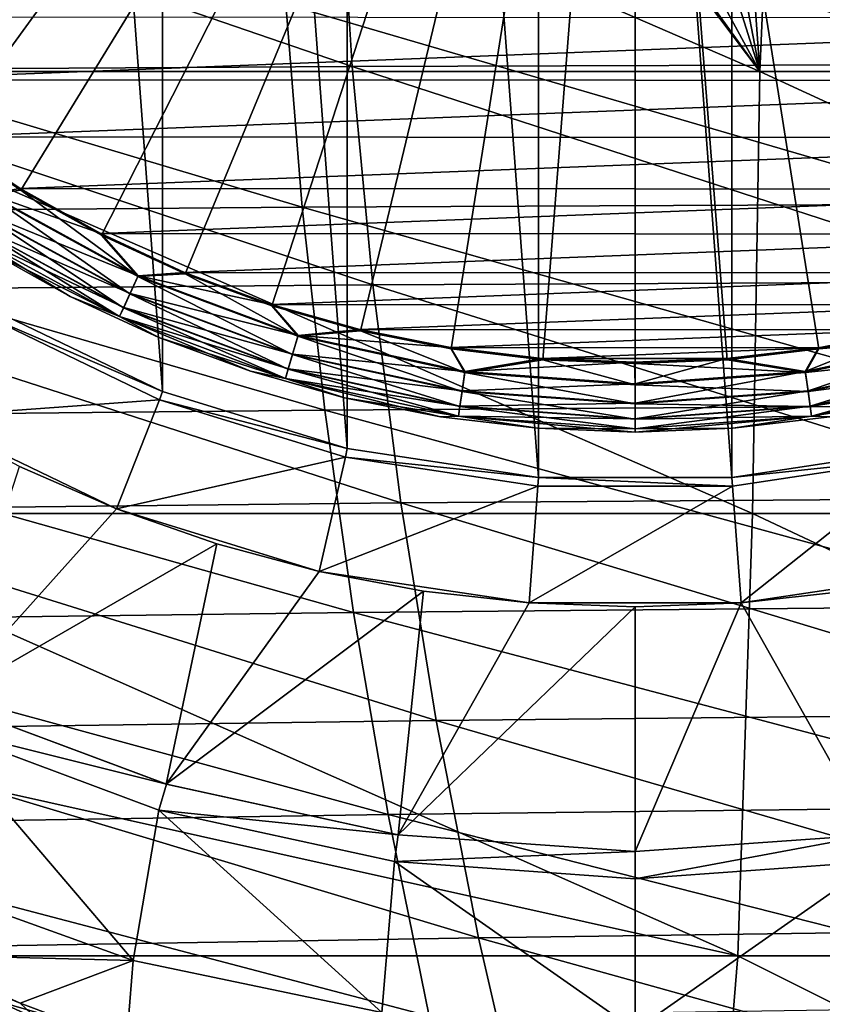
# Model space of a CAD drawing. Header units: metres. Extents: x -59 to 113, y -107 to 107.
# Tile 140 of 192: x 43.6 to 49.34, y -12.99 to -5.95. Entities that reach past the tile are written whole.
import ezdxf

# ---------------------------------------------------------------- set-up
doc = ezdxf.new("R2010")
doc.units = ezdxf.units.M
doc.layers.add('solid_20_382_333_XXX', color=7, linetype='CONTINUOUS')

msp = doc.modelspace()

# ---------------------------------------------------------------- linework, layer by layer
at = {"layer": 'solid_20_382_333_XXX'}
for points in [[(47.308731, -9.224132, -77), (45.941708, 9.018089, -77), (47.308781, 9.224136, -77)], [(47.308731, -9.224132, -77), (47.308781, 9.224136, -77), (48.691219, -9.224136, -77)], [(48.691219, -9.224136, -77), (47.308781, 9.224136, -77), (48.691269, 9.224132, -77)], [(48.691219, -9.224136, -77), (48.691269, 9.224132, -77), (50.058292, -9.018089, -77)], [(50.058292, -9.018089, -77), (48.691269, 9.224132, -77), (50.058357, 9.018075, -77)], [(45.941643, -9.018075, -77), (44.620625, 8.610594, -77), (45.941708, 9.018089, -77)], [(45.941643, -9.018075, -77), (45.941708, 9.018089, -77), (47.308731, -9.224132, -77)], [(44.620586, -8.610579, -77), (43.374985, 8.010722, -77), (44.620625, 8.610594, -77)], [(44.620586, -8.610579, -77), (44.620625, 8.610594, -77), (45.941643, -9.018075, -77)], [(43.374935, -8.010695, -77), (43.374985, 8.010722, -77), (44.620586, -8.610579, -77)], [(48, 0, -1.04465), (42.054142, -5.945876, -1.191425), (42.538979, -6.394053, -1.191425)], [(48, 0, -1.04465), (42.538979, -6.394053, -1.191425), (43.057484, -6.802809, -1.191425)], [(48, 0, -1.04465), (43.057484, -6.802809, -1.191425), (43.606461, -7.169623, -1.191425)], [(48, 0, -1.04465), (43.606461, -7.169623, -1.191425), (44.182526, -7.492235, -1.191425)], [(48, 0, -1.04465), (44.182526, -7.492235, -1.191425), (44.782127, -7.768654, -1.191425)], [(48, 0, -1.04465), (44.782127, -7.768654, -1.191425), (45.401569, -7.997177, -1.191425)], [(48, 0, -1.04465), (45.401569, -7.997177, -1.191425), (46.037029, -8.176394, -1.191425)], [(48, 0, -1.04465), (46.037029, -8.176394, -1.191425), (46.684593, -8.305202, -1.191425)], [(48, 0, -1.04465), (46.684593, -8.305202, -1.191425), (47.340267, -8.382806, -1.191425)], [(48, 0, -1.04465), (47.340267, -8.382806, -1.191425), (48.000008, -8.408726, -1.191425)], [(48, 0, -1.04465), (48.000008, -8.408726, -1.191425), (48.659748, -8.382804, -1.191425)], [(48, 0, -1.04465), (48.659748, -8.382804, -1.191425), (49.315422, -8.3052, -1.191425)], [(48, 0, -1.04465), (49.315422, -8.3052, -1.191425), (49.962986, -8.176391, -1.191425)], [(48, 0, -1.04465), (49.962986, -8.176391, -1.191425), (50.598446, -7.997172, -1.191425)], [(48, 0, -1.04465), (50.598446, -7.997172, -1.191425), (51.217884, -7.768648, -1.191425)], [(48, 0, -1.04465), (51.217884, -7.768648, -1.191425), (51.817486, -7.492228, -1.191425)], [(48, 0, -1.04465), (51.817486, -7.492228, -1.191425), (52.393551, -7.169615, -1.191425)], [(48, 0, -1.04465), (52.393551, -7.169615, -1.191425), (52.942528, -6.8028, -1.191425)], [(48, 0, -1.04465), (52.942528, -6.8028, -1.191425), (53.461033, -6.394043, -1.191425)], [(48, 0, -1.04465), (53.461033, -6.394043, -1.191425), (53.945869, -5.945865, -1.191425)], [(48.893505, -6.320729, -23.577751), (41.591419, -3.158785, -23.438208), (41.591419, -6.320729, -23.438208)], [(48.893505, -6.320729, -23.577751), (46.515335, -3.169507, -23.527985), (41.591419, -3.158785, -23.438208)], [(48.893505, -6.320729, -23.577751), (46.663239, -3.234666, -23.53092), (46.515335, -3.169507, -23.527985)], [(48.893505, -6.320729, -23.577751), (47.318298, -3.43297, -23.544075), (46.663239, -3.234666, -23.53092)], [(55.861565, -6.320729, -23.743914), (49.346779, -3.230509, -23.586403), (49.022243, -3.347389, -23.579473)], [(48.893505, -6.320729, -23.577751), (49.022243, -3.347389, -23.579473), (48.687763, -3.431761, -23.572393)], [(48.893505, -6.320729, -23.577751), (55.861565, -6.320729, -23.743914), (49.022243, -3.347389, -23.579473)], [(48.893505, -6.320729, -23.577751), (48.002174, -3.499999, -23.558081), (47.318298, -3.43297, -23.544075)], [(48.893505, -6.320729, -23.577751), (48.687763, -3.431761, -23.572393), (48.346714, -3.482785, -23.565241)], [(48.893505, -6.320729, -23.577751), (48.346714, -3.482785, -23.565241), (48.002174, -3.499999, -23.558081)], [(50.508923, -6.271098, 32.025803), (50.359615, -4.711936, 32.067299), (45.879898, -4.718486, 32.147881)], [(45.976154, -6.284601, 32.10313), (45.879898, -4.718486, 32.147881), (41.460419, -4.735878, 32.209003)], [(45.976154, -6.284601, 32.10313), (41.460419, -4.735878, 32.209003), (41.515984, -6.311185, 32.161461)], [(50.508923, -6.271098, 32.025803), (45.879898, -4.718486, 32.147881), (45.976154, -6.284601, 32.10313)], [(45.50174, -5.838968, 26.947769), (45.619076, -7.291907, 26.997969), (40.848305, -5.865589, 26.888081)], [(50.229362, -5.82642, 27.028347), (50.402534, -7.270938, 27.074776), (45.50174, -5.838968, 26.947769)], [(50.402534, -7.270938, 27.074776), (45.619076, -7.291907, 26.997969), (45.50174, -5.838968, 26.947769)], [(45.619076, -7.291907, 26.997969), (40.91943, -7.3288, 26.941359), (40.848305, -5.865589, 26.888081)], [(53.942516, -5.936876, -19.200001), (42.535683, -6.379751, -19.200001), (42.051285, -5.930666, -19.200001)], [(53.942516, -5.936876, -19.200001), (53.457676, -6.385434, -19.200001), (42.535683, -6.379751, -19.200001)], [(46.124413, -7.847358, 32.045174), (45.976154, -6.284601, 32.10313), (41.515984, -6.311185, 32.161461)], [(46.124413, -7.847358, 32.045174), (41.515984, -6.311185, 32.161461), (41.612083, -7.884831, 32.100021)], [(48.840343, -9.482674, -23.577999), (41.591419, -6.320729, -23.438208), (41.591419, -9.482674, -23.438208)], [(48.840343, -9.482674, -23.577999), (48.893505, -6.320729, -23.577751), (41.591419, -6.320729, -23.438208)], [(50.717796, -7.824518, 31.972084), (50.508923, -6.271098, 32.025803), (45.976154, -6.284601, 32.10313)], [(50.717796, -7.824518, 31.972084), (45.976154, -6.284601, 32.10313), (46.124413, -7.847358, 32.045174)], [(48.840343, -9.482674, -23.577999), (55.760044, -9.482674, -23.744144), (48.893505, -6.320729, -23.577751)], [(55.760044, -9.482674, -23.744144), (55.861565, -6.320729, -23.743914), (48.893505, -6.320729, -23.577751)], [(53.457676, -6.385434, -19.200001), (43.05378, -6.789321, -19.200001), (42.535683, -6.379751, -19.200001)], [(53.457676, -6.385434, -19.200001), (52.939152, -6.794466, -19.200001), (43.05378, -6.789321, -19.200001)], [(52.939152, -6.794466, -19.200001), (43.602318, -7.156841, -19.200001), (43.05378, -6.789321, -19.200001)], [(43.375084, -7.19651, -19.175528), (43.05378, -6.789321, -19.200001), (43.602318, -7.156841, -19.200001)], [(43.371742, -7.201712, -1.217874), (43.606461, -7.169623, -1.191425), (43.057484, -6.802809, -1.191425)], [(52.939152, -6.794466, -19.200001), (52.390213, -7.161426, -19.200001), (43.602318, -7.156841, -19.200001)], [(43.371742, -7.201712, -1.217874), (44.44376, -7.787079, -1.217874), (43.606461, -7.169623, -1.191425)], [(43.375084, -7.19651, -19.175528), (43.602318, -7.156841, -19.200001), (44.17812, -7.480188, -19.200001)], [(52.390213, -7.161426, -19.200001), (44.17812, -7.480188, -19.200001), (43.602318, -7.156841, -19.200001)], [(44.44376, -7.787079, -1.217874), (44.182526, -7.492235, -1.191425), (43.606461, -7.169623, -1.191425)], [(52.390213, -7.161426, -19.200001), (51.814053, -7.48418, -19.200001), (44.17812, -7.480188, -19.200001)], [(43.297581, -7.317108, -1.289755), (44.386776, -7.911854, -1.289755), (43.371742, -7.201712, -1.217874)], [(43.29966, -7.313875, -19.104416), (43.375084, -7.19651, -19.175528), (44.446327, -7.781455, -19.175528)], [(44.386776, -7.911854, -1.289755), (44.44376, -7.787079, -1.217874), (43.371742, -7.201712, -1.217874)], [(44.446327, -7.781455, -19.175528), (43.375084, -7.19651, -19.175528), (44.17812, -7.480188, -19.200001)], [(45.619076, -7.291907, 26.997969), (45.780403, -8.742126, 27.059628), (40.91943, -7.3288, 26.941359)], [(43.238869, -7.408465, -1.400161), (44.341663, -8.010637, -1.400161), (43.297581, -7.317108, -1.289755)], [(43.29966, -7.313875, -19.104416), (44.388374, -7.908359, -19.104416), (43.239822, -7.406979, -18.993639)], [(44.341663, -8.010637, -1.400161), (44.386776, -7.911854, -1.289755), (43.297581, -7.317108, -1.289755)], [(43.29966, -7.313875, -19.104416), (44.446327, -7.781455, -19.175528), (44.388374, -7.908359, -19.104416)], [(50.402534, -7.270938, 27.074776), (50.626827, -8.710622, 27.131794), (45.619076, -7.291907, 26.997969)], [(50.626827, -8.710622, 27.131794), (45.780403, -8.742126, 27.059628), (45.619076, -7.291907, 26.997969)], [(45.780403, -8.742126, 27.059628), (41.023819, -8.790736, 27.006689), (40.91943, -7.3288, 26.941359)], [(43.238869, -7.408465, -1.400161), (43.201237, -7.467021, -1.538501), (44.312748, -8.073953, -1.538501)], [(43.239822, -7.406979, -18.993639), (44.3424, -8.00903, -18.993639), (43.20145, -7.466692, -18.854061)], [(43.238869, -7.408465, -1.400161), (44.312748, -8.073953, -1.538501), (44.341663, -8.010637, -1.400161)], [(44.388374, -7.908359, -19.104416), (44.3424, -8.00903, -18.993639), (43.239822, -7.406979, -18.993639)], [(43.201237, -7.467021, -1.538501), (43.349773, -7.588503, -1.691349), (43.959496, -7.929963, -1.691349)], [(44.312748, -8.073953, -1.538501), (43.201237, -7.467021, -1.538501), (43.959496, -7.929963, -1.691349)], [(43.20145, -7.466692, -18.854061), (44.312912, -8.073597, -18.854061), (43.34977, -7.588502, -18.700001)], [(44.3424, -8.00903, -18.993639), (44.312912, -8.073597, -18.854061), (43.20145, -7.466692, -18.854061)], [(51.814053, -7.48418, -19.200001), (44.77755, -7.757308, -19.200001), (44.17812, -7.480188, -19.200001)], [(44.446327, -7.781455, -19.175528), (44.17812, -7.480188, -19.200001), (44.77755, -7.757308, -19.200001)], [(44.44376, -7.787079, -1.217874), (44.782127, -7.768654, -1.191425), (44.182526, -7.492235, -1.191425)], [(51.814053, -7.48418, -19.200001), (51.214329, -7.760676, -19.200001), (44.77755, -7.757308, -19.200001)], [(44.312912, -8.073597, -18.854061), (43.959492, -7.929962, -18.700001), (43.34977, -7.588502, -18.700001)], [(43.349773, -7.588503, -1.691349), (43.34977, -7.588502, -18.700001), (43.959492, -7.929962, -18.700001)], [(43.959496, -7.929963, -1.691349), (43.349773, -7.588503, -1.691349), (43.959492, -7.929962, -18.700001)], [(44.386776, -7.911854, -1.289755), (45.54953, -8.345538, -1.289755), (44.44376, -7.787079, -1.217874)], [(44.388374, -7.908359, -19.104416), (44.446327, -7.781455, -19.175528), (45.589916, -8.207991, -19.175528)], [(44.44376, -7.787079, -1.217874), (45.588173, -8.213923, -1.217874), (44.782127, -7.768654, -1.191425)], [(45.54953, -8.345538, -1.289755), (45.588173, -8.213923, -1.217874), (44.44376, -7.787079, -1.217874)], [(44.446327, -7.781455, -19.175528), (44.77755, -7.757308, -19.200001), (45.396908, -7.986482, -19.200001)], [(45.589916, -8.207991, -19.175528), (44.446327, -7.781455, -19.175528), (45.396908, -7.986482, -19.200001)], [(51.214329, -7.760676, -19.200001), (45.396908, -7.986482, -19.200001), (44.77755, -7.757308, -19.200001)], [(45.588173, -8.213923, -1.217874), (45.401569, -7.997177, -1.191425), (44.782127, -7.768654, -1.191425)], [(51.214329, -7.760676, -19.200001), (50.594727, -7.989203, -19.200001), (45.396908, -7.986482, -19.200001)], [(46.32468, -9.406759, 31.974007), (46.124413, -7.847358, 32.045174), (41.612083, -7.884831, 32.100021)], [(46.32468, -9.406759, 31.974007), (41.612083, -7.884831, 32.100021), (41.748714, -9.456818, 32.024681)], [(50.986229, -9.372197, 31.906141), (50.717796, -7.824518, 31.972084), (46.124413, -7.847358, 32.045174)], [(50.986229, -9.372197, 31.906141), (46.124413, -7.847358, 32.045174), (46.32468, -9.406759, 31.974007)], [(44.312912, -8.073597, -18.854061), (44.594128, -8.222531, -18.700001), (43.959492, -7.929962, -18.700001)], [(43.959496, -7.929963, -1.691349), (43.959492, -7.929962, -18.700001), (44.594128, -8.222531, -18.700001)], [(44.594128, -8.222531, -1.691349), (43.959496, -7.929963, -1.691349), (44.594128, -8.222531, -18.700001)], [(44.312748, -8.073953, -1.538501), (43.959496, -7.929963, -1.691349), (44.594128, -8.222531, -1.691349)], [(44.341663, -8.010637, -1.400161), (45.518932, -8.449737, -1.400161), (44.386776, -7.911854, -1.289755)], [(44.388374, -7.908359, -19.104416), (45.550613, -8.341851, -19.104416), (44.3424, -8.00903, -18.993639)], [(45.518932, -8.449737, -1.400161), (45.54953, -8.345538, -1.289755), (44.386776, -7.911854, -1.289755)], [(44.388374, -7.908359, -19.104416), (45.589916, -8.207991, -19.175528), (45.550613, -8.341851, -19.104416)], [(43.343849, -8.064685, -76), (43.374962, -8.010709, -76), (44.620605, -8.610587, -76)], [(43.374935, -8.010695, -77), (44.620586, -8.610579, -77), (43.374962, -8.010709, -76)], [(44.620586, -8.610579, -77), (44.620605, -8.610587, -76), (43.374962, -8.010709, -76)], [(44.341663, -8.010637, -1.400161), (44.312748, -8.073953, -1.538501), (45.499325, -8.516521, -1.538501)], [(44.3424, -8.00903, -18.993639), (45.519432, -8.448041, -18.993639), (44.312912, -8.073597, -18.854061)], [(44.341663, -8.010637, -1.400161), (45.499325, -8.516521, -1.538501), (45.518932, -8.449737, -1.400161)], [(45.550613, -8.341851, -19.104416), (45.519432, -8.448041, -18.993639), (44.3424, -8.00903, -18.993639)], [(50.594727, -7.989203, -19.200001), (46.032391, -8.166303, -19.200001), (45.396908, -7.986482, -19.200001)], [(45.589916, -8.207991, -19.175528), (45.396908, -7.986482, -19.200001), (46.032391, -8.166303, -19.200001)], [(45.588173, -8.213923, -1.217874), (46.037029, -8.176394, -1.191425), (45.401569, -7.997177, -1.191425)], [(50.594727, -7.989203, -19.200001), (49.959053, -8.16836, -19.200001), (46.032391, -8.166303, -19.200001)], [(43.343826, -8.064673, -75.937698), (44.597862, -8.668586, -75.937698), (42.924995, -8.790154, -75.099998)], [(44.59787, -8.668589, -76), (44.597862, -8.668586, -75.937698), (43.343826, -8.064673, -75.937698)], [(44.59787, -8.668589, -76), (43.343826, -8.064673, -75.937698), (43.343849, -8.064685, -76)], [(44.59787, -8.668589, -76), (43.343849, -8.064685, -76), (44.620605, -8.610587, -76)], [(44.312748, -8.073953, -1.538501), (44.594128, -8.222531, -1.691349), (45.249756, -8.464406, -1.691349)], [(45.499325, -8.516521, -1.538501), (44.312748, -8.073953, -1.538501), (45.249756, -8.464406, -1.691349)], [(44.312912, -8.073597, -18.854061), (45.499435, -8.516147, -18.854061), (44.594128, -8.222531, -18.700001)], [(45.519432, -8.448041, -18.993639), (45.499435, -8.516147, -18.854061), (44.312912, -8.073597, -18.854061)], [(45.589916, -8.207991, -19.175528), (46.032391, -8.166303, -19.200001), (46.679943, -8.295628, -19.200001)], [(49.959053, -8.16836, -19.200001), (46.679943, -8.295628, -19.200001), (46.032391, -8.166303, -19.200001)], [(45.499435, -8.516147, -18.854061), (45.249756, -8.464406, -18.700001), (44.594128, -8.222531, -18.700001)], [(44.594128, -8.222531, -1.691349), (44.594128, -8.222531, -18.700001), (45.249756, -8.464406, -18.700001)], [(45.249756, -8.464406, -1.691349), (44.594128, -8.222531, -1.691349), (45.249756, -8.464406, -18.700001)], [(45.54953, -8.345538, -1.289755), (46.762165, -8.609331, -1.289755), (45.588173, -8.213923, -1.217874)], [(45.550613, -8.341851, -19.104416), (45.589916, -8.207991, -19.175528), (46.782566, -8.467436, -19.175528)], [(45.588173, -8.213923, -1.217874), (46.781685, -8.473557, -1.217874), (46.037029, -8.176394, -1.191425)], [(46.762165, -8.609331, -1.289755), (46.781685, -8.473557, -1.217874), (45.588173, -8.213923, -1.217874)], [(46.782566, -8.467436, -19.175528), (45.589916, -8.207991, -19.175528), (46.679943, -8.295628, -19.200001)], [(46.781685, -8.473557, -1.217874), (46.684593, -8.305202, -1.191425), (46.037029, -8.176394, -1.191425)], [(49.959053, -8.16836, -19.200001), (49.311359, -8.297007, -19.200001), (46.679943, -8.295628, -19.200001)], [(49.217434, -8.467436, -19.175528), (49.311359, -8.297007, -19.200001), (49.959053, -8.16836, -19.200001)], [(50.410084, -8.207991, -19.175528), (49.217434, -8.467436, -19.175528), (49.959053, -8.16836, -19.200001)], [(49.237289, -8.605527, -19.104416), (49.217434, -8.467436, -19.175528), (50.410084, -8.207991, -19.175528)], [(49.218315, -8.473557, -1.217874), (50.411827, -8.213923, -1.217874), (49.315422, -8.3052, -1.191425)], [(50.45047, -8.345538, -1.289755), (50.411827, -8.213923, -1.217874), (49.218315, -8.473557, -1.217874)], [(49.237289, -8.605527, -19.104416), (50.410084, -8.207991, -19.175528), (50.449387, -8.341851, -19.104416)], [(50.411827, -8.213923, -1.217874), (49.962986, -8.176391, -1.191425), (49.315422, -8.3052, -1.191425)], [(49.311359, -8.297007, -19.200001), (47.335735, -8.373693, -19.200001), (46.679943, -8.295628, -19.200001)], [(46.782566, -8.467436, -19.175528), (46.679943, -8.295628, -19.200001), (47.335735, -8.373693, -19.200001)], [(46.781685, -8.473557, -1.217874), (47.340267, -8.382806, -1.191425), (46.684593, -8.305202, -1.191425)], [(49.311359, -8.297007, -19.200001), (48.655479, -8.374385, -19.200001), (47.335735, -8.373693, -19.200001)], [(49.217434, -8.467436, -19.175528), (48.655479, -8.374385, -19.200001), (49.311359, -8.297007, -19.200001)], [(49.218315, -8.473557, -1.217874), (49.315422, -8.3052, -1.191425), (48.659748, -8.382804, -1.191425)], [(45.518932, -8.449737, -1.400161), (46.746712, -8.716823, -1.400161), (45.54953, -8.345538, -1.289755)], [(45.550613, -8.341851, -19.104416), (46.762711, -8.605527, -19.104416), (45.519432, -8.448041, -18.993639)], [(46.746712, -8.716823, -1.400161), (46.762165, -8.609331, -1.289755), (45.54953, -8.345538, -1.289755)], [(45.550613, -8.341851, -19.104416), (46.782566, -8.467436, -19.175528), (46.762711, -8.605527, -19.104416)], [(46.782566, -8.467436, -19.175528), (47.335735, -8.373693, -19.200001), (47.995594, -8.399999, -19.200001)], [(48.655479, -8.374385, -19.200001), (47.995594, -8.399999, -19.200001), (47.335735, -8.373693, -19.200001)], [(48, -8.554508, -19.175528), (47.995594, -8.399999, -19.200001), (48.655479, -8.374385, -19.200001)], [(49.217434, -8.467436, -19.175528), (48, -8.554508, -19.175528), (48.655479, -8.374385, -19.200001)], [(49.237835, -8.609331, -1.289755), (50.45047, -8.345538, -1.289755), (49.218315, -8.473557, -1.217874)], [(49.237289, -8.605527, -19.104416), (50.449387, -8.341851, -19.104416), (49.25304, -8.715074, -18.993639)], [(50.481068, -8.449737, -1.400161), (50.45047, -8.345538, -1.289755), (49.237835, -8.609331, -1.289755)], [(50.449387, -8.341851, -19.104416), (50.480568, -8.448041, -18.993639), (49.25304, -8.715074, -18.993639)], [(45.519432, -8.448041, -18.993639), (46.74696, -8.715074, -18.993639), (45.499435, -8.516147, -18.854061)], [(46.762711, -8.605527, -19.104416), (46.74696, -8.715074, -18.993639), (45.519432, -8.448041, -18.993639)], [(46.781685, -8.473557, -1.217874), (48, -8.560692, -1.217874), (47.340267, -8.382806, -1.191425)], [(48, -8.554508, -19.175528), (46.782566, -8.467436, -19.175528), (47.995594, -8.399999, -19.200001)], [(48, -8.560692, -1.217874), (48.000008, -8.408726, -1.191425), (47.340267, -8.382806, -1.191425)], [(48, -8.560692, -1.217874), (49.218315, -8.473557, -1.217874), (48.000008, -8.408726, -1.191425)], [(49.218315, -8.473557, -1.217874), (48.659748, -8.382804, -1.191425), (48.000008, -8.408726, -1.191425)], [(49.25304, -8.715074, -18.993639), (50.480568, -8.448041, -18.993639), (49.263142, -8.785332, -18.854061)], [(50.480568, -8.448041, -18.993639), (50.500565, -8.516147, -18.854061), (49.263142, -8.785332, -18.854061)], [(45.499435, -8.516147, -18.854061), (45.922344, -8.654095, -18.700001), (45.249756, -8.464406, -18.700001)], [(45.249756, -8.464406, -1.691349), (45.249756, -8.464406, -18.700001), (45.922344, -8.654095, -18.700001)], [(45.922344, -8.654095, -1.691349), (45.249756, -8.464406, -1.691349), (45.922344, -8.654095, -18.700001)], [(45.499325, -8.516521, -1.538501), (45.249756, -8.464406, -1.691349), (45.922344, -8.654095, -1.691349)], [(45.518932, -8.449737, -1.400161), (45.499325, -8.516521, -1.538501), (46.736805, -8.785719, -1.538501)], [(45.499325, -8.516521, -1.538501), (45.922344, -8.654095, -1.691349), (46.607742, -8.790427, -1.691349)], [(46.736805, -8.785719, -1.538501), (45.499325, -8.516521, -1.538501), (46.607742, -8.790427, -1.691349)], [(45.499435, -8.516147, -18.854061), (46.736858, -8.785332, -18.854061), (45.922344, -8.654095, -18.700001)], [(46.74696, -8.715074, -18.993639), (46.736858, -8.785332, -18.854061), (45.499435, -8.516147, -18.854061)], [(45.518932, -8.449737, -1.400161), (46.736805, -8.785719, -1.538501), (46.746712, -8.716823, -1.400161)], [(46.762165, -8.609331, -1.289755), (48, -8.697863, -1.289755), (46.781685, -8.473557, -1.217874)], [(46.762711, -8.605527, -19.104416), (46.782566, -8.467436, -19.175528), (48, -8.554508, -19.175528)], [(48, -8.697863, -1.289755), (48, -8.560692, -1.217874), (46.781685, -8.473557, -1.217874)], [(48, -8.694019, -19.104416), (48, -8.554508, -19.175528), (49.217434, -8.467436, -19.175528)], [(48, -8.694019, -19.104416), (49.217434, -8.467436, -19.175528), (49.237289, -8.605527, -19.104416)], [(49.237835, -8.609331, -1.289755), (49.218315, -8.473557, -1.217874), (48, -8.560692, -1.217874)], [(49.253288, -8.716823, -1.400161), (50.481068, -8.449737, -1.400161), (49.237835, -8.609331, -1.289755)], [(49.253288, -8.716823, -1.400161), (50.500675, -8.516521, -1.538501), (50.481068, -8.449737, -1.400161)], [(49.253288, -8.716823, -1.400161), (49.263195, -8.785719, -1.538501), (50.500675, -8.516521, -1.538501)], [(49.263142, -8.785332, -18.854061), (50.500565, -8.516147, -18.854061), (49.392273, -8.790425, -18.700001)], [(50.500675, -8.516521, -1.538501), (49.263195, -8.785719, -1.538501), (50.077671, -8.654091, -1.691349)], [(46.762711, -8.605527, -19.104416), (48, -8.554508, -19.175528), (48, -8.694019, -19.104416)], [(48, -8.697863, -1.289755), (49.237835, -8.609331, -1.289755), (48, -8.560692, -1.217874)], [(44.59787, -8.668589, -76), (44.620605, -8.610587, -76), (45.941677, -9.018082, -76)], [(44.620586, -8.610579, -77), (45.941643, -9.018075, -77), (44.620605, -8.610587, -76)], [(45.941643, -9.018075, -77), (45.941677, -9.018082, -76), (44.620605, -8.610587, -76)], [(46.736858, -8.785332, -18.854061), (46.607742, -8.790427, -18.700001), (45.922344, -8.654095, -18.700001)], [(45.922344, -8.654095, -1.691349), (45.922344, -8.654095, -18.700001), (46.607742, -8.790427, -18.700001)], [(46.607742, -8.790427, -1.691349), (45.922344, -8.654095, -1.691349), (46.607742, -8.790427, -18.700001)], [(46.746712, -8.716823, -1.400161), (48, -8.80646, -1.400161), (46.762165, -8.609331, -1.289755)], [(46.762711, -8.605527, -19.104416), (48, -8.694019, -19.104416), (46.74696, -8.715074, -18.993639)], [(48, -8.80646, -1.400161), (48, -8.697863, -1.289755), (46.762165, -8.609331, -1.289755)], [(49.237289, -8.605527, -19.104416), (49.25304, -8.715074, -18.993639), (48, -8.804693, -18.993639)], [(48, -8.694019, -19.104416), (49.237289, -8.605527, -19.104416), (48, -8.804693, -18.993639)], [(49.253288, -8.716823, -1.400161), (49.237835, -8.609331, -1.289755), (48, -8.697863, -1.289755)], [(49.263195, -8.785719, -1.538501), (49.392273, -8.790425, -1.691349), (50.077671, -8.654091, -1.691349)], [(44.597862, -8.668586, -75.937698), (44.291798, -9.448373, -75.099998), (42.924995, -8.790154, -75.099998)], [(44.597862, -8.668586, -75.937698), (45.927792, -9.078815, -75.937698), (44.291798, -9.448373, -75.099998)], [(45.927784, -9.078813, -76), (45.927792, -9.078815, -75.937698), (44.597862, -8.668586, -75.937698)], [(45.927784, -9.078813, -76), (44.597862, -8.668586, -75.937698), (44.59787, -8.668589, -76)], [(45.927784, -9.078813, -76), (44.59787, -8.668589, -76), (45.941677, -9.018082, -76)], [(50.626827, -8.710622, 27.131794), (50.902245, -10.145471, 27.199402), (45.780403, -8.742126, 27.059628)], [(46.746712, -8.716823, -1.400161), (46.736805, -8.785719, -1.538501), (48, -8.876064, -1.538501)], [(46.74696, -8.715074, -18.993639), (48, -8.804693, -18.993639), (46.736858, -8.785332, -18.854061)], [(46.746712, -8.716823, -1.400161), (48, -8.876064, -1.538501), (48, -8.80646, -1.400161)], [(48, -8.694019, -19.104416), (48, -8.804693, -18.993639), (46.74696, -8.715074, -18.993639)], [(48, -8.80646, -1.400161), (49.253288, -8.716823, -1.400161), (48, -8.697863, -1.289755)], [(49.25304, -8.715074, -18.993639), (49.263142, -8.785332, -18.854061), (48, -8.875673, -18.854061)], [(48, -8.804693, -18.993639), (49.25304, -8.715074, -18.993639), (48, -8.875673, -18.854061)], [(48, -8.80646, -1.400161), (49.263195, -8.785719, -1.538501), (49.253288, -8.716823, -1.400161)], [(45.780403, -8.742126, 27.059628), (45.985729, -10.189624, 27.132742), (41.023819, -8.790736, 27.006689)], [(45.985729, -10.189624, 27.132742), (41.161476, -10.251398, 27.084072), (41.023819, -8.790736, 27.006689)], [(44.291798, -9.448373, -75.099998), (43.596096, -9.144841, -67), (42.924995, -8.790154, -67)], [(42.924995, -8.790154, -75.099998), (44.291798, -9.448373, -75.099998), (42.924995, -8.790154, -67)], [(50.902245, -10.145471, 27.199402), (45.985729, -10.189624, 27.132742), (45.780403, -8.742126, 27.059628)], [(46.736858, -8.785332, -18.854061), (47.301723, -8.872565, -18.700001), (46.607742, -8.790427, -18.700001)], [(46.736805, -8.785719, -1.538501), (46.607742, -8.790427, -1.691349), (47.301723, -8.872565, -1.691349)], [(46.607742, -8.790427, -1.691349), (46.607742, -8.790427, -18.700001), (47.301723, -8.872565, -18.700001)], [(47.301723, -8.872565, -1.691349), (46.607742, -8.790427, -1.691349), (47.301723, -8.872565, -18.700001)], [(46.736805, -8.785719, -1.538501), (47.301723, -8.872565, -1.691349), (48.000008, -8.9, -1.691349)], [(48, -8.876064, -1.538501), (46.736805, -8.785719, -1.538501), (48.000008, -8.9, -1.691349)], [(46.736858, -8.785332, -18.854061), (48, -8.875673, -18.854061), (47.301723, -8.872565, -18.700001)], [(48, -8.804693, -18.993639), (48, -8.875673, -18.854061), (46.736858, -8.785332, -18.854061)], [(48, -8.875673, -18.854061), (49.263142, -8.785332, -18.854061), (48.000008, -8.9, -18.700001)], [(49.263195, -8.785719, -1.538501), (48, -8.876064, -1.538501), (48.698292, -8.872563, -1.691349)], [(48, -8.80646, -1.400161), (48, -8.876064, -1.538501), (49.263195, -8.785719, -1.538501)], [(49.263142, -8.785332, -18.854061), (48.698292, -8.872563, -18.700001), (48.000008, -8.9, -18.700001)], [(49.263142, -8.785332, -18.854061), (49.392273, -8.790425, -18.700001), (48.698292, -8.872563, -18.700001)], [(49.263195, -8.785719, -1.538501), (48.698292, -8.872563, -1.691349), (49.392273, -8.790425, -1.691349)], [(48.698292, -8.872563, -1.691349), (48.698292, -8.872563, -18.700001), (49.392273, -8.790425, -18.700001)], [(49.392273, -8.790425, -1.691349), (48.698292, -8.872563, -1.691349), (49.392273, -8.790425, -18.700001)], [(48, -8.875673, -18.854061), (48.000008, -8.9, -18.700001), (47.301723, -8.872565, -18.700001)], [(47.301723, -8.872565, -1.691349), (47.301723, -8.872565, -18.700001), (48.000008, -8.9, -18.700001)], [(48.000008, -8.9, -1.691349), (47.301723, -8.872565, -1.691349), (48.000008, -8.9, -18.700001)], [(48, -8.876064, -1.538501), (48.000008, -8.9, -1.691349), (48.698292, -8.872563, -1.691349)], [(48.000008, -8.9, -1.691349), (48.000008, -8.9, -18.700001), (48.698292, -8.872563, -18.700001)], [(48.698292, -8.872563, -1.691349), (48.000008, -8.9, -1.691349), (48.698292, -8.872563, -18.700001)], [(45.927792, -9.078815, -75.937698), (45.741444, -9.895525, -75.099998), (44.291798, -9.448373, -75.099998)], [(45.927792, -9.078815, -75.937698), (47.304089, -9.28626, -75.937698), (45.741444, -9.895525, -75.099998)], [(45.927784, -9.078813, -76), (45.941677, -9.018082, -76), (47.308758, -9.224133, -76)], [(47.304096, -9.286258, -76), (45.927792, -9.078815, -75.937698), (45.927784, -9.078813, -76)], [(47.304096, -9.286258, -76), (45.927784, -9.078813, -76), (47.308758, -9.224133, -76)], [(47.304096, -9.286258, -76), (47.304089, -9.28626, -75.937698), (45.927792, -9.078815, -75.937698)], [(45.941643, -9.018075, -77), (47.308731, -9.224132, -77), (45.941677, -9.018082, -76)], [(47.308731, -9.224132, -77), (47.308758, -9.224133, -76), (45.941677, -9.018082, -76)], [(48.691219, -9.224136, -77), (50.058292, -9.018089, -77), (48.691242, -9.224133, -76)], [(50.058292, -9.018089, -77), (50.058323, -9.018082, -76), (48.691242, -9.224133, -76)], [(50.072216, -9.078813, -76), (48.691242, -9.224133, -76), (50.058323, -9.018082, -76)], [(50.072216, -9.078813, -76), (48.695904, -9.286258, -76), (48.691242, -9.224133, -76)], [(50.072216, -9.078813, -76), (48.695911, -9.28626, -75.937698), (48.695904, -9.286258, -76)], [(50.072216, -9.078813, -76), (50.072208, -9.078815, -75.937698), (48.695911, -9.28626, -75.937698)], [(48.695911, -9.28626, -75.937698), (50.072208, -9.078815, -75.937698), (48.75856, -10.121614, -75.099998)], [(50.072208, -9.078815, -75.937698), (50.258556, -9.895525, -75.099998), (48.75856, -10.121614, -75.099998)], [(43.596096, -9.144841, -67), (44.291798, -9.448373, -67), (43.056602, -10.824639, -65.25)], [(44.291798, -9.448373, -75.099998), (44.291798, -9.448373, -67), (43.596096, -9.144841, -67)], [(47.304089, -9.28626, -75.937698), (47.24144, -10.121614, -75.099998), (45.741444, -9.895525, -75.099998)], [(48.695911, -9.28626, -75.937698), (48.75856, -10.121614, -75.099998), (47.24144, -10.121614, -75.099998)], [(47.304089, -9.28626, -75.937698), (48.695911, -9.28626, -75.937698), (47.24144, -10.121614, -75.099998)], [(48.695904, -9.286258, -76), (48.695911, -9.28626, -75.937698), (47.304089, -9.28626, -75.937698)], [(48.695904, -9.286258, -76), (47.304089, -9.28626, -75.937698), (47.304096, -9.286258, -76)], [(48.695904, -9.286258, -76), (47.304096, -9.286258, -76), (47.308758, -9.224133, -76)], [(47.308731, -9.224132, -77), (48.691219, -9.224136, -77), (47.308758, -9.224133, -76)], [(48.691219, -9.224136, -77), (48.691242, -9.224133, -76), (47.308758, -9.224133, -76)], [(48.695904, -9.286258, -76), (47.308758, -9.224133, -76), (48.691242, -9.224133, -76)], [(46.576946, -10.962803, 31.889629), (46.32468, -9.406759, 31.974007), (41.748714, -9.456818, 32.024681)], [(51.314228, -10.914134, 31.827974), (50.986229, -9.372197, 31.906141), (46.32468, -9.406759, 31.974007)], [(51.314228, -10.914134, 31.827974), (46.32468, -9.406759, 31.974007), (46.576946, -10.962803, 31.889629)], [(48.734787, -12.644617, -23.577181), (41.591419, -9.482674, -23.438208), (41.591419, -11.055748, -23.438208)], [(48.734787, -12.644617, -23.577181), (48.840343, -9.482674, -23.577999), (41.591419, -9.482674, -23.438208)], [(46.576946, -10.962803, 31.889629), (41.748714, -9.456818, 32.024681), (41.92588, -11.027143, 31.935442)], [(44.291798, -9.448373, -67), (45.008205, -9.699056, -67), (43.056602, -10.824639, -65.25)], [(45.741444, -9.895525, -75.099998), (45.008205, -9.699056, -67), (44.291798, -9.448373, -67)], [(44.291798, -9.448373, -75.099998), (45.741444, -9.895525, -75.099998), (44.291798, -9.448373, -67)], [(48.734787, -12.644617, -23.577181), (55.558372, -12.644617, -23.741907), (48.840343, -9.482674, -23.577999)], [(55.558372, -12.644617, -23.741907), (55.760044, -9.482674, -23.744144), (48.840343, -9.482674, -23.577999)], [(45.008205, -9.699056, -67), (44.647335, -11.417953, -65.25), (43.056602, -10.824639, -65.25)], [(45.008205, -9.699056, -67), (45.741444, -9.895525, -67), (44.647335, -11.417953, -65.25)], [(45.741444, -9.895525, -75.099998), (45.741444, -9.895525, -67), (45.008205, -9.699056, -67)], [(45.741444, -9.895525, -67), (46.487255, -10.036638, -67), (44.647335, -11.417953, -65.25)], [(47.24144, -10.121614, -75.099998), (46.487255, -10.036638, -67), (45.741444, -9.895525, -67)], [(45.741444, -9.895525, -75.099998), (47.24144, -10.121614, -75.099998), (45.741444, -9.895525, -67)], [(50.258556, -9.895525, -75.099998), (49.512745, -10.036638, -67), (48.75856, -10.121614, -67)], [(48.75856, -10.121614, -75.099998), (50.258556, -9.895525, -75.099998), (48.75856, -10.121614, -67)], [(46.487255, -10.036638, -67), (46.306488, -11.77888, -65.25), (44.647335, -11.417953, -65.25)], [(46.487255, -10.036638, -67), (47.24144, -10.121614, -67), (46.306488, -11.77888, -65.25)], [(47.24144, -10.121614, -75.099998), (47.24144, -10.121614, -67), (46.487255, -10.036638, -67)], [(48.75856, -10.121614, -67), (49.512745, -10.036638, -67), (49.693512, -11.77888, -65.25)], [(47.24144, -10.121614, -67), (48, -10.15, -67), (46.306488, -11.77888, -65.25)], [(48.75856, -10.121614, -75.099998), (48, -10.15, -67), (47.24144, -10.121614, -67)], [(47.24144, -10.121614, -75.099998), (48.75856, -10.121614, -75.099998), (47.24144, -10.121614, -67)], [(48.75856, -10.121614, -67), (49.693512, -11.77888, -65.25), (48, -11.9, -65.25)], [(48, -10.15, -67), (48.75856, -10.121614, -67), (48, -11.9, -65.25)], [(48.75856, -10.121614, -75.099998), (48.75856, -10.121614, -67), (48, -10.15, -67)], [(45.985729, -10.189624, 27.132742), (46.235054, -11.6344, 27.217316), (41.161476, -10.251398, 27.084072)], [(50.902245, -10.145471, 27.199402), (51.228779, -11.575484, 27.277599), (45.985729, -10.189624, 27.132742)], [(51.228779, -11.575484, 27.277599), (46.235054, -11.6344, 27.217316), (45.985729, -10.189624, 27.132742)], [(48, -10.15, -67), (48, -11.9, -65.25), (46.306488, -11.77888, -65.25)], [(46.235054, -11.6344, 27.217316), (41.332397, -11.710786, 27.173508), (41.161476, -10.251398, 27.084072)], [(43.056561, -10.824621, -55.421139), (44.647381, -11.417967, -55.421139), (42.976173, -11.000627, -55.227642)], [(44.647335, -11.417953, -65.25), (44.647381, -11.417967, -55.421139), (43.056561, -10.824621, -55.421139)], [(43.056602, -10.824639, -65.25), (44.647335, -11.417953, -65.25), (43.056561, -10.824621, -55.421139)], [(46.881222, -12.51549, 31.792044), (46.576946, -10.962803, 31.889629), (41.92588, -11.027143, 31.935442)], [(51.70179, -12.45033, 31.737581), (51.314228, -10.914134, 31.827974), (46.576946, -10.962803, 31.889629)], [(51.70179, -12.45033, 31.737581), (46.576946, -10.962803, 31.889629), (46.881222, -12.51549, 31.792044)], [(46.881222, -12.51549, 31.792044), (41.92588, -11.027143, 31.935442), (42.143578, -12.59581, 31.832304)], [(42.976173, -11.000626, -55), (44.410011, -12.677835, -55), (42.700462, -12.063601, -55)], [(42.976173, -11.000626, -55), (44.592987, -11.603659, -55), (44.410011, -12.677835, -55)], [(44.592846, -11.603618, -55.227642), (44.592987, -11.603659, -55), (42.976173, -11.000626, -55)], [(42.976173, -11.000627, -55.227642), (44.592846, -11.603618, -55.227642), (42.976173, -11.000626, -55)], [(44.647381, -11.417967, -55.421139), (44.592846, -11.603618, -55.227642), (42.976173, -11.000627, -55.227642)], [(48.734787, -12.644617, -23.577181), (41.591419, -11.055748, -23.438208), (41.591419, -12.644617, -23.438208)], [(44.647381, -11.417967, -55.421139), (46.306454, -11.778875, -55.421139), (44.592846, -11.603618, -55.227642)], [(44.647335, -11.417953, -65.25), (46.306488, -11.77888, -65.25), (44.647381, -11.417967, -55.421139)], [(46.306488, -11.77888, -65.25), (46.306454, -11.778875, -55.421139), (44.647381, -11.417967, -55.421139)], [(44.592987, -11.603659, -55), (46.187786, -13.051111, -55), (44.410011, -12.677835, -55)], [(44.592846, -11.603618, -55.227642), (46.278957, -11.970407, -55.227642), (44.592987, -11.603659, -55)], [(46.306454, -11.778875, -55.421139), (46.278957, -11.970407, -55.227642), (44.592846, -11.603618, -55.227642)], [(44.592987, -11.603659, -55), (46.279053, -11.970419, -55), (46.187786, -13.051111, -55)], [(46.278957, -11.970407, -55.227642), (46.279053, -11.970419, -55), (44.592987, -11.603659, -55)], [(51.228779, -11.575484, 27.277599), (51.606438, -13.000663, 27.366388), (46.235054, -11.6344, 27.217316)], [(46.235054, -11.6344, 27.217316), (46.52837, -13.076457, 27.313347), (41.332397, -11.710786, 27.173508)], [(51.606438, -13.000663, 27.366388), (46.52837, -13.076457, 27.313347), (46.235054, -11.6344, 27.217316)], [(46.52837, -13.076457, 27.313347), (41.536587, -13.1689, 27.274996), (41.332397, -11.710786, 27.173508)], [(46.306454, -11.778875, -55.421139), (48, -11.9, -55.421139), (46.278957, -11.970407, -55.227642)], [(48, -11.9, -65.25), (48, -11.9, -55.421139), (46.306454, -11.778875, -55.421139)], [(46.306488, -11.77888, -65.25), (48, -11.9, -65.25), (46.306454, -11.778875, -55.421139)], [(49.693546, -11.778875, -55.421139), (49.721043, -11.970407, -55.227642), (48, -12.093496, -55.227642)], [(48, -11.9, -55.421139), (49.693546, -11.778875, -55.421139), (48, -12.093496, -55.227642)], [(49.693512, -11.77888, -65.25), (49.693546, -11.778875, -55.421139), (48, -11.9, -55.421139)], [(48, -11.9, -65.25), (49.693512, -11.77888, -65.25), (48, -11.9, -55.421139)], [(48, -11.9, -55.421139), (48, -12.093496, -55.227642), (46.278957, -11.970407, -55.227642)], [(46.279053, -11.970419, -55), (48, -13.176327, -55), (46.187786, -13.051111, -55)], [(46.278957, -11.970407, -55.227642), (48, -12.093496, -55.227642), (46.279053, -11.970419, -55)], [(46.279053, -11.970419, -55), (48.00005, -12.093497, -55), (48, -13.176327, -55)], [(48, -12.093496, -55.227642), (48.00005, -12.093497, -55), (46.279053, -11.970419, -55)], [(49.721062, -11.970403, -55), (49.794151, -13.053607, -55), (48, -13.176327, -55)], [(48.00005, -12.093497, -55), (49.721062, -11.970403, -55), (48, -13.176327, -55)], [(49.721043, -11.970407, -55.227642), (48.00005, -12.093497, -55), (48, -12.093496, -55.227642)], [(49.721043, -11.970407, -55.227642), (49.721062, -11.970403, -55), (48.00005, -12.093497, -55)], [(42.836285, -12.638257, -52.299751), (42.700462, -12.063601, -55), (44.410011, -12.677835, -55)], [(52.148914, -13.980784, 31.634966), (51.70179, -12.45033, 31.737581), (46.881222, -12.51549, 31.792044)], [(47.237499, -14.064818, 31.681248), (46.881222, -12.51549, 31.792044), (42.143578, -12.59581, 31.832304)], [(42.397755, -12.487264, -52.206696), (43.723534, -13.097534, -51.676468), (43.119408, -12.946349, -51.638279)], [(43.600769, -12.982875, -51.984936), (43.723534, -13.097534, -51.676468), (42.397755, -12.487264, -52.206696)], [(42.836285, -12.638257, -52.299751), (43.600769, -12.982875, -51.984936), (42.397755, -12.487264, -52.206696)], [(52.148914, -13.980784, 31.634966), (46.881222, -12.51549, 31.792044), (47.237499, -14.064818, 31.681248)], [(47.237499, -14.064818, 31.681248), (42.143578, -12.59581, 31.832304), (42.40181, -14.162817, 31.715267)], [(48.477718, -15.806561, -23.573055), (41.591419, -12.644617, -23.438208), (41.591419, -15.806561, -23.438208)], [(48.477718, -15.806561, -23.573055), (48.734787, -12.644617, -23.577181), (41.591419, -12.644617, -23.438208)], [(42.836285, -12.638257, -52.299751), (44.410011, -12.677835, -55), (43.600769, -12.982875, -51.984936)], [(48.477718, -15.806561, -23.573055), (55.066685, -15.806561, -23.732006), (48.734787, -12.644617, -23.577181)], [(55.066685, -15.806561, -23.732006), (55.558372, -12.644617, -23.741907), (48.734787, -12.644617, -23.577181)], [(43.600769, -12.982875, -51.984936), (44.410011, -12.677835, -55), (44.36272, -13.269962, -51.693104)], [(44.36272, -13.269962, -51.693104), (44.410011, -12.677835, -55), (46.187786, -13.051111, -55)], [(43.119408, -12.946349, -51.638279), (44.538719, -13.479826, -51.134071), (43.493168, -13.238717, -51.242474)], [(43.723534, -13.097534, -51.676468), (44.538719, -13.479826, -51.134071), (43.119408, -12.946349, -51.638279)], [(43.600769, -12.982875, -51.984936), (44.36272, -13.269962, -51.693104), (43.723534, -13.097534, -51.676468)]]:
    msp.add_3dface(points, dxfattribs=at)

doc.saveas('drawing.dxf')
